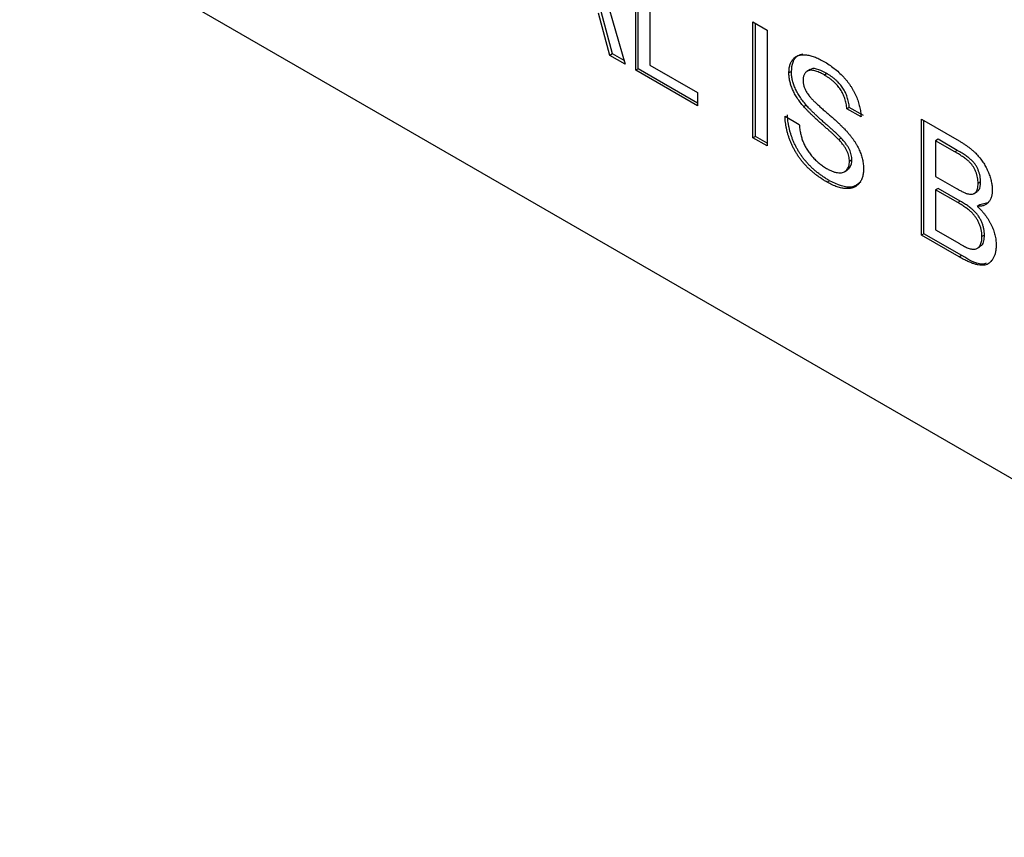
# Model space of a CAD drawing. Header units: millimetres. Extents: x 52 to 411, y 49 to 259.
# Tile 19 of 40: x 343.68 to 350.81, y 180.41 to 186.33. Entities that reach past the tile are written whole.
import ezdxf

# ---------------------------------------------------------------- set-up
doc = ezdxf.new("R2010")
doc.units = ezdxf.units.MM

msp = doc.modelspace()

# ---------------------------------------------------------------- linework, layer by layer
at = {"color": 7, "linetype": 'Continuous', "lineweight": 25}
for p, q in [((343.6825, 187.1497), (355.3569, 180.4102)), ((347.774, 187.0122), (348.0625, 186.0069)), ((348.1399, 185.9622), (348.1399, 186.801)), ((348.1578, 185.9725), (348.1578, 186.7907)), ((348.2423, 186.7419), (348.2423, 185.9998)), ((347.9536, 186.0697), (347.871, 186.3755)), ((347.9716, 186.0801), (347.8889, 186.3859)), ((348.9874, 186.3118), (349.0898, 186.2526)), ((348.9874, 185.4729), (348.9874, 186.3118)), ((349.0053, 185.4833), (349.0053, 186.3014)), ((349.0898, 186.2526), (349.0898, 185.4138)), ((347.9716, 186.0801), (347.9536, 186.0697)), ((348.0625, 186.0069), (347.9536, 186.0697)), ((348.0553, 186.0317), (347.9716, 186.0801)), ((348.1578, 185.9725), (348.1399, 185.9622)), ((348.5869, 185.7041), (348.1399, 185.9622)), ((348.5869, 185.7248), (348.1578, 185.9725)), ((348.2423, 185.9998), (348.5869, 185.8009)), ((349.2661, 185.9526), (349.2482, 185.9423)), ((349.4011, 185.9666), (349.3786, 185.9537)), ((349.5224, 185.9376), (349.5044, 185.9273)), ((348.5869, 185.8009), (348.5869, 185.7041)), ((349.3734, 185.7094), (349.3554, 185.699)), ((349.6852, 185.6931), (349.6672, 185.6827)), ((349.7697, 185.6236), (349.6672, 185.6827)), ((349.7877, 185.6339), (349.6852, 185.6931)), ((349.2202, 185.6289), (349.3227, 185.5697)), ((350.2074, 185.6075), (350.4794, 185.4505)), ((350.2074, 184.7686), (350.2074, 185.6075)), ((350.2254, 184.779), (350.2254, 185.5971)), ((349.0053, 185.4833), (348.9874, 185.4729)), ((349.0898, 185.4138), (348.9874, 185.4729)), ((349.0898, 185.4345), (349.0053, 185.4833)), ((349.6264, 185.4704), (349.6085, 185.46)), ((350.3278, 185.4619), (350.3099, 185.4515)), ((350.4482, 185.3716), (350.3099, 185.4515)), ((350.3099, 185.4515), (350.3099, 185.1934)), ((350.4662, 185.382), (350.3278, 185.4619)), ((350.4662, 185.382), (350.4482, 185.3716)), ((349.7038, 185.3125), (349.6859, 185.3021)), ((349.6497, 185.2268), (349.6721, 185.2397)), ((349.5425, 185.1625), (349.5245, 185.1521)), ((350.3099, 185.1934), (350.4596, 185.107)), ((350.3278, 185.107), (350.3099, 185.0966)), ((350.4699, 185.0042), (350.3099, 185.0966)), ((350.3099, 185.0966), (350.3099, 184.8063)), ((350.4879, 185.0146), (350.3278, 185.107)), ((350.6352, 185.1534), (350.6172, 185.143)), ((350.4879, 185.0146), (350.4699, 185.0042)), ((350.5871, 185.0692), (350.6096, 185.0822)), ((350.6286, 184.9871), (350.6106, 184.9768)), ((350.6875, 185.0035), (350.6286, 184.9871)), ((350.3099, 184.8063), (350.4817, 184.707)), ((350.2254, 184.779), (350.2074, 184.7686)), ((350.4801, 184.6112), (350.2074, 184.7686)), ((350.4981, 184.6215), (350.2254, 184.779)), ((350.6631, 184.7683), (350.6451, 184.7579)), ((350.608, 184.6714), (350.6305, 184.6843)), ((350.4981, 184.6215), (350.4801, 184.6112))]:
    msp.add_line(p, q, dxfattribs=at)
for points, knots in [([(349.2482, 185.9423), (349.2485, 185.9525), (349.2492, 185.9728), (349.2553, 185.9996), (349.265, 186.0232), (349.2761, 186.04), (349.2869, 186.0513), (349.2958, 186.0587), (349.3059, 186.0646), (349.3167, 186.0693), (349.3285, 186.0724), (349.341, 186.0745), (349.3546, 186.0747), (349.3737, 186.074), (349.3993, 186.0694), (349.4315, 186.0598), (349.4654, 186.0455), (349.4885, 186.0328), (349.5003, 186.0264)], [0, 0, 0, 0, 0.074995, 0.149165, 0.223664, 0.300412, 0.33957, 0.378921, 0.418096, 0.45823, 0.498427, 0.539708, 0.582216, 0.625824, 0.715481, 0.807384, 0.901634, 1, 1, 1, 1]), ([(349.2661, 185.9526), (349.2686, 185.9769), (349.2737, 186.0253), (349.3052, 186.0704), (349.3368, 186.0771), (349.3498, 186.0799)], [0, 0, 0, 0, 0.3696, 0.739331, 1, 1, 1, 1]), ([(349.5003, 186.0264), (349.5133, 186.0186), (349.5384, 186.0034), (349.5749, 185.9768), (349.609, 185.9476), (349.6358, 185.9215), (349.6555, 185.8993), (349.6696, 185.8828), (349.6826, 185.8656), (349.6947, 185.8481), (349.7061, 185.8302), (349.7164, 185.8119), (349.7261, 185.7933), (349.7374, 185.768), (349.7497, 185.7362), (349.7603, 185.6981), (349.7676, 185.66), (349.769, 185.6358), (349.7697, 185.6236)], [0, 0, 0, 0, 0.100475, 0.195644, 0.286083, 0.372983, 0.415026, 0.456052, 0.495939, 0.535566, 0.574087, 0.612519, 0.651081, 0.689513, 0.766237, 0.84235, 0.919974, 1, 1, 1, 1]), ([(349.3554, 185.699), (349.3468, 185.7093), (349.3303, 185.7291), (349.3081, 185.7604), (349.2894, 185.7916), (349.2743, 185.8228), (349.2624, 185.8536), (349.2544, 185.8839), (349.2489, 185.914), (349.2484, 185.9327), (349.2482, 185.9423)], [0, 0, 0, 0, 0.144805, 0.279512, 0.406394, 0.527502, 0.645393, 0.761885, 0.878942, 1, 1, 1, 1]), ([(349.3734, 185.7094), (349.3648, 185.7197), (349.3483, 185.7395), (349.3261, 185.7707), (349.3074, 185.802), (349.2922, 185.8331), (349.2804, 185.864), (349.2724, 185.8943), (349.2669, 185.9243), (349.2664, 185.9431), (349.2661, 185.9526)], [0, 0, 0, 0, 0.144805, 0.279512, 0.406394, 0.527502, 0.645393, 0.761885, 0.878942, 1, 1, 1, 1]), ([(349.5044, 185.9273), (349.498, 185.9309), (349.4855, 185.938), (349.4674, 185.9465), (349.4506, 185.9534), (349.4353, 185.9583), (349.4213, 185.9611), (349.4085, 185.9625), (349.3972, 185.9613), (349.3872, 185.9584), (349.3787, 185.9539), (349.3712, 185.9482), (349.3647, 185.9418), (349.3596, 185.9338), (349.3555, 185.9248), (349.3528, 185.9145), (349.3509, 185.9033), (349.3507, 185.8951), (349.3506, 185.8909)], [0, 0, 0, 0, 0.091511, 0.177143, 0.257108, 0.331198, 0.400592, 0.465625, 0.526973, 0.585443, 0.641399, 0.695044, 0.746782, 0.796959, 0.847545, 0.897439, 0.947649, 1, 1, 1, 1]), ([(349.5224, 185.9376), (349.5029, 185.9477), (349.4641, 185.9678), (349.4184, 185.9789), (349.4033, 185.9655), (349.4004, 185.963)], [0, 0, 0, 0, 0.4486698, 0.8945317, 1, 1, 1, 1]), ([(349.3506, 185.8909), (349.3509, 185.8835), (349.3514, 185.8692), (349.3566, 185.8463), (349.3647, 185.8235), (349.3726, 185.809), (349.3766, 185.8017)], [0, 0, 0, 0, 0.262741, 0.509957, 0.753327, 1, 1, 1, 1]), ([(349.6672, 185.6827), (349.6666, 185.6891), (349.6653, 185.7016), (349.6622, 185.7204), (349.6577, 185.7388), (349.6525, 185.7565), (349.6463, 185.7736), (349.6389, 185.7903), (349.6305, 185.8064), (349.6211, 185.8221), (349.6105, 185.8371), (349.5988, 185.8516), (349.5859, 185.8656), (349.5719, 185.8791), (349.5567, 185.892), (349.5403, 185.9045), (349.5227, 185.9162), (349.5106, 185.9235), (349.5044, 185.9273)], [0, 0, 0, 0, 0.0671555, 0.1314033, 0.1927318, 0.2512527, 0.3077037, 0.3626989, 0.4177783, 0.4723044, 0.5278726, 0.58523, 0.6450566, 0.7079524, 0.7744343, 0.8449404, 0.9204036, 1, 1, 1, 1]), ([(349.6852, 185.6931), (349.6846, 185.6994), (349.6833, 185.7119), (349.6801, 185.7308), (349.6757, 185.7491), (349.6705, 185.7669), (349.6642, 185.784), (349.6569, 185.8007), (349.6484, 185.8168), (349.639, 185.8324), (349.6285, 185.8475), (349.6167, 185.862), (349.6039, 185.876), (349.5898, 185.8894), (349.5746, 185.9024), (349.5582, 185.9149), (349.5407, 185.9266), (349.5286, 185.9339), (349.5224, 185.9376)], [0, 0, 0, 0, 0.0671555, 0.1314033, 0.1927318, 0.2512527, 0.3077037, 0.3626989, 0.4177783, 0.4723044, 0.5278726, 0.58523, 0.6450566, 0.7079524, 0.7744343, 0.8449404, 0.9204036, 1, 1, 1, 1]), ([(349.3766, 185.8017), (349.3792, 185.7978), (349.3847, 185.7891), (349.3951, 185.7758), (349.408, 185.761), (349.4234, 185.7448), (349.4414, 185.7271), (349.462, 185.7077), (349.4851, 185.6868), (349.5101, 185.6652), (349.5353, 185.6433), (349.5593, 185.6222), (349.5814, 185.6026), (349.6014, 185.5844), (349.6195, 185.5674), (349.6355, 185.5517), (349.6496, 185.5377), (349.6583, 185.5285), (349.6623, 185.5242)], [0, 0, 0, 0, 0.0327432, 0.0724096, 0.1196115, 0.1746729, 0.2373451, 0.3083524, 0.38763, 0.4747836, 0.5633323, 0.6451362, 0.7202025, 0.7891342, 0.8514971, 0.9073306, 0.9569687, 1, 1, 1, 1]), ([(349.6085, 185.46), (349.6059, 185.4627), (349.6001, 185.4688), (349.5902, 185.4782), (349.5784, 185.4896), (349.5646, 185.5025), (349.5486, 185.5168), (349.5306, 185.533), (349.5106, 185.5507), (349.4892, 185.5696), (349.4675, 185.5887), (349.4468, 185.6074), (349.4278, 185.6251), (349.4102, 185.6418), (349.3943, 185.6575), (349.3799, 185.6722), (349.367, 185.6858), (349.3591, 185.6948), (349.3554, 185.699)], [0, 0, 0, 0, 0.0312, 0.070487, 0.117215, 0.171576, 0.234122, 0.303963, 0.382156, 0.467646, 0.554335, 0.635074, 0.710037, 0.779092, 0.842966, 0.901001, 0.953246, 1, 1, 1, 1]), ([(349.6264, 185.4704), (349.6239, 185.4731), (349.6181, 185.4792), (349.6082, 185.4885), (349.5964, 185.5), (349.5825, 185.5128), (349.5666, 185.5272), (349.5486, 185.5433), (349.5286, 185.561), (349.5071, 185.58), (349.4855, 185.5991), (349.4648, 185.6177), (349.4457, 185.6355), (349.4282, 185.6521), (349.4122, 185.6679), (349.3978, 185.6826), (349.3849, 185.6961), (349.3771, 185.7052), (349.3734, 185.7094)], [0, 0, 0, 0, 0.0312, 0.070487, 0.117215, 0.171576, 0.234122, 0.303963, 0.382156, 0.467646, 0.554335, 0.635074, 0.710037, 0.779092, 0.842966, 0.901001, 0.953246, 1, 1, 1, 1]), ([(349.5245, 185.1521), (349.5166, 185.1567), (349.5011, 185.1658), (349.4783, 185.1808), (349.4565, 185.1959), (349.4357, 185.2118), (349.4159, 185.2283), (349.397, 185.2453), (349.3791, 185.2626), (349.3621, 185.2806), (349.3462, 185.2993), (349.331, 185.3184), (349.3169, 185.3383), (349.3036, 185.3588), (349.291, 185.3798), (349.2796, 185.4014), (349.2689, 185.4236), (349.2592, 185.4463), (349.2505, 185.4693), (349.2427, 185.4923), (349.2361, 185.5153), (349.2308, 185.5382), (349.2264, 185.561), (349.2232, 185.5837), (349.221, 185.6065), (349.2205, 185.6214), (349.2202, 185.6289)], [0, 0, 0, 0, 0.052493, 0.102825, 0.151397, 0.198033, 0.242876, 0.285999, 0.327849, 0.368395, 0.407852, 0.446838, 0.485166, 0.523341, 0.561602, 0.59992, 0.638496, 0.677791, 0.71729, 0.756605, 0.796068, 0.835886, 0.875714, 0.916263, 0.95776, 1, 1, 1, 1]), ([(349.5425, 185.1625), (349.5345, 185.1671), (349.5191, 185.1762), (349.4963, 185.1911), (349.4745, 185.2063), (349.4536, 185.2222), (349.4338, 185.2387), (349.415, 185.2556), (349.397, 185.273), (349.3801, 185.291), (349.3642, 185.3097), (349.349, 185.3288), (349.3348, 185.3486), (349.3216, 185.3692), (349.309, 185.3901), (349.2975, 185.4118), (349.2868, 185.434), (349.2771, 185.4567), (349.2685, 185.4797), (349.2607, 185.5027), (349.2541, 185.5257), (349.2488, 185.5485), (349.2443, 185.5714), (349.2412, 185.5941), (349.2389, 185.6169), (349.2384, 185.6318), (349.2382, 185.6392)], [0, 0, 0, 0, 0.052493, 0.102825, 0.151397, 0.198033, 0.242876, 0.285999, 0.327849, 0.368395, 0.407852, 0.446838, 0.485166, 0.523341, 0.561602, 0.59992, 0.638496, 0.677791, 0.71729, 0.756605, 0.796068, 0.835886, 0.875714, 0.916263, 0.95776, 1, 1, 1, 1]), ([(349.3227, 185.5697), (349.3238, 185.5585), (349.3259, 185.5368), (349.332, 185.5044), (349.3398, 185.4739), (349.3495, 185.4449), (349.3623, 185.4169), (349.3777, 185.3895), (349.3963, 185.3626), (349.4174, 185.3361), (349.4409, 185.3114), (349.466, 185.2886), (349.4925, 185.2683), (349.5107, 185.2572), (349.52, 185.2515)], [0, 0, 0, 0, 0.093796, 0.180188, 0.260363, 0.334847, 0.407093, 0.481448, 0.559271, 0.64227, 0.728586, 0.815978, 0.906035, 1, 1, 1, 1]), ([(349.6623, 185.5242), (349.6675, 185.5184), (349.6778, 185.5071), (349.6923, 185.4894), (349.7058, 185.4719), (349.7183, 185.4544), (349.7297, 185.4369), (349.74, 185.4194), (349.7494, 185.4021), (349.7576, 185.3847), (349.7648, 185.3674), (349.7712, 185.3502), (349.7763, 185.3331), (349.7808, 185.316), (349.7841, 185.299), (349.7866, 185.282), (349.7881, 185.2651), (349.7882, 185.2542), (349.7883, 185.2487)], [0, 0, 0, 0, 0.074931, 0.147078, 0.216364, 0.282503, 0.346688, 0.408836, 0.469262, 0.528432, 0.587001, 0.644416, 0.702189, 0.759767, 0.81849, 0.877633, 0.93802, 1, 1, 1, 1]), ([(349.6859, 185.3021), (349.6856, 185.3083), (349.6851, 185.3204), (349.682, 185.3395), (349.6761, 185.3587), (349.6684, 185.3781), (349.6577, 185.398), (349.6441, 185.4184), (349.6275, 185.4395), (349.615, 185.4529), (349.6085, 185.46)], [0, 0, 0, 0, 0.117768, 0.230176, 0.339843, 0.450625, 0.566943, 0.696021, 0.839438, 1, 1, 1, 1]), ([(349.7038, 185.3125), (349.7036, 185.3187), (349.7031, 185.3308), (349.7, 185.3498), (349.694, 185.3691), (349.6863, 185.3885), (349.6756, 185.4084), (349.6621, 185.4288), (349.6454, 185.4499), (349.633, 185.4633), (349.6264, 185.4704)], [0, 0, 0, 0, 0.117768, 0.230176, 0.339843, 0.450625, 0.566943, 0.696021, 0.839438, 1, 1, 1, 1]), ([(350.4794, 185.4505), (350.4861, 185.4465), (350.4993, 185.4389), (350.5185, 185.4263), (350.5367, 185.4138), (350.5539, 185.4013), (350.5701, 185.3882), (350.5852, 185.375), (350.5993, 185.3616), (350.6166, 185.3438), (350.6364, 185.3201), (350.6577, 185.2895), (350.6763, 185.2569), (350.6915, 185.223), (350.7041, 185.189), (350.713, 185.1558), (350.7187, 185.1239), (350.7193, 185.1042), (350.7196, 185.0943)], [0, 0, 0, 0, 0.058732, 0.114603, 0.167657, 0.217967, 0.265775, 0.311171, 0.353792, 0.394745, 0.472806, 0.549192, 0.62478, 0.702625, 0.779741, 0.854063, 0.927155, 1, 1, 1, 1]), ([(350.6172, 185.143), (350.617, 185.1501), (350.6166, 185.1637), (350.6136, 185.185), (350.6082, 185.2063), (350.601, 185.2273), (350.5919, 185.2475), (350.581, 185.2666), (350.5679, 185.2839), (350.5557, 185.297), (350.5448, 185.3071), (350.535, 185.315), (350.5238, 185.3234), (350.5114, 185.3323), (350.4975, 185.3416), (350.4823, 185.3514), (350.4657, 185.3615), (350.4542, 185.3682), (350.4482, 185.3716)], [0, 0, 0, 0, 0.076011, 0.148136, 0.217788, 0.286768, 0.354043, 0.418611, 0.483636, 0.55023, 0.586928, 0.629158, 0.677238, 0.730043, 0.788863, 0.85375, 0.92411, 1, 1, 1, 1]), ([(350.6352, 185.1534), (350.635, 185.1604), (350.6346, 185.1741), (350.6315, 185.1954), (350.6262, 185.2167), (350.619, 185.2376), (350.6099, 185.2579), (350.599, 185.277), (350.5859, 185.2943), (350.5737, 185.3074), (350.5627, 185.3175), (350.5529, 185.3254), (350.5418, 185.3338), (350.5293, 185.3427), (350.5155, 185.352), (350.5003, 185.3618), (350.4837, 185.3718), (350.4722, 185.3785), (350.4662, 185.382)], [0, 0, 0, 0, 0.076011, 0.148136, 0.217788, 0.286768, 0.354043, 0.418611, 0.483636, 0.55023, 0.586928, 0.629158, 0.677238, 0.730043, 0.788863, 0.85375, 0.92411, 1, 1, 1, 1]), ([(349.52, 185.2515), (349.5282, 185.2469), (349.5442, 185.238), (349.5674, 185.2288), (349.5892, 185.222), (349.6092, 185.2193), (349.6274, 185.2195), (349.6432, 185.2233), (349.6566, 185.2302), (349.6672, 185.2407), (349.6755, 185.2534), (349.6816, 185.2678), (349.6852, 185.284), (349.6856, 185.2961), (349.6859, 185.3021)], [0, 0, 0, 0, 0.105584, 0.205868, 0.300947, 0.393002, 0.480949, 0.562874, 0.641461, 0.717742, 0.791772, 0.862716, 0.931777, 1, 1, 1, 1]), ([(349.6682, 185.2409), (349.6772, 185.2468), (349.6981, 185.2604), (349.7018, 185.2936), (349.7038, 185.3125)], [0, 0, 0, 0, 0.43085, 1, 1, 1, 1]), ([(349.7883, 185.2487), (349.7879, 185.2379), (349.7872, 185.2166), (349.7807, 185.1882), (349.7705, 185.163), (349.7586, 185.1453), (349.7473, 185.1329), (349.7378, 185.1249), (349.7273, 185.1184), (349.716, 185.113), (349.7039, 185.109), (349.6908, 185.1064), (349.6768, 185.1051), (349.6569, 185.1051), (349.6305, 185.1084), (349.5968, 185.1179), (349.5613, 185.1319), (349.5369, 185.1453), (349.5245, 185.1521)], [0, 0, 0, 0, 0.074816, 0.148535, 0.223872, 0.301297, 0.340894, 0.38034, 0.420127, 0.45995, 0.500831, 0.541907, 0.584439, 0.62808, 0.717267, 0.80786, 0.901925, 1, 1, 1, 1]), ([(349.7694, 185.1535), (349.7486, 185.1373), (349.6912, 185.0924), (349.6005, 185.1351), (349.5425, 185.1625)], [0, 0, 0, 0, 0.3605314, 1, 1, 1, 1]), ([(350.4596, 185.107), (350.4645, 185.1042), (350.4739, 185.0988), (350.4875, 185.0915), (350.5, 185.0848), (350.5115, 185.0795), (350.5219, 185.0748), (350.5312, 185.0711), (350.5395, 185.0682), (350.5445, 185.067), (350.5469, 185.0665)], [0, 0, 0, 0, 0.16698, 0.320807, 0.463135, 0.594248, 0.712367, 0.819455, 0.915752, 1, 1, 1, 1]), ([(350.5469, 185.0665), (350.5525, 185.0655), (350.5632, 185.0637), (350.5776, 185.0652), (350.5898, 185.07), (350.5999, 185.0782), (350.6076, 185.0898), (350.6134, 185.1044), (350.6165, 185.1225), (350.617, 185.136), (350.6172, 185.143)], [0, 0, 0, 0, 0.1323769, 0.2551949, 0.3737221, 0.4900113, 0.6078124, 0.7311098, 0.8599974, 1, 1, 1, 1]), ([(350.606, 185.083), (350.612, 185.0865), (350.6318, 185.0983), (350.6338, 185.1307), (350.6352, 185.1534)], [0, 0, 0, 0, 0.300362, 1, 1, 1, 1]), ([(350.7196, 185.0943), (350.7193, 185.0855), (350.7186, 185.068), (350.7133, 185.0447), (350.7048, 185.024), (350.6928, 185.0064), (350.6775, 184.9922), (350.6585, 184.9825), (350.6361, 184.977), (350.6193, 184.9768), (350.6106, 184.9768)], [0, 0, 0, 0, 0.115843, 0.230569, 0.347355, 0.468253, 0.592303, 0.71997, 0.8556, 1, 1, 1, 1]), ([(350.6631, 184.7683), (350.6629, 184.776), (350.6625, 184.7911), (350.6588, 184.8148), (350.6526, 184.8383), (350.644, 184.8614), (350.6334, 184.8839), (350.6206, 184.9051), (350.6056, 184.9247), (350.5885, 184.9432), (350.5685, 184.9609), (350.545, 184.9786), (350.5178, 184.997), (350.4983, 185.0085), (350.4879, 185.0146)], [0, 0, 0, 0, 0.08014, 0.156281, 0.229406, 0.301799, 0.372743, 0.442668, 0.513321, 0.586548, 0.668323, 0.763677, 0.874081, 1, 1, 1, 1]), ([(350.6451, 184.7579), (350.6449, 184.7656), (350.6445, 184.7808), (350.6408, 184.8044), (350.6347, 184.8279), (350.626, 184.8511), (350.6155, 184.8735), (350.6026, 184.8947), (350.5877, 184.9143), (350.5706, 184.9328), (350.5505, 184.9505), (350.5271, 184.9682), (350.4998, 184.9866), (350.4803, 184.9981), (350.4699, 185.0042)], [0, 0, 0, 0, 0.08014, 0.156281, 0.229406, 0.301799, 0.372743, 0.442668, 0.513321, 0.586548, 0.668323, 0.763677, 0.874081, 1, 1, 1, 1]), ([(350.6106, 184.9768), (350.616, 184.9717), (350.6265, 184.9619), (350.6416, 184.9462), (350.6557, 184.9302), (350.669, 184.9136), (350.6813, 184.8966), (350.6926, 184.8791), (350.7029, 184.8612), (350.7122, 184.843), (350.7205, 184.8246), (350.7278, 184.8062), (350.7339, 184.7879), (350.7389, 184.7696), (350.7428, 184.7513), (350.7456, 184.733), (350.7472, 184.7149), (350.7475, 184.7031), (350.7476, 184.6971)], [0, 0, 0, 0, 0.070464, 0.137957, 0.203579, 0.267692, 0.330186, 0.391534, 0.452664, 0.513154, 0.573454, 0.632968, 0.692332, 0.751474, 0.812187, 0.872962, 0.93542, 1, 1, 1, 1]), ([(350.5439, 184.6752), (350.5489, 184.6735), (350.5587, 184.6702), (350.5726, 184.6676), (350.5853, 184.6663), (350.5966, 184.6675), (350.6071, 184.6704), (350.6162, 184.6763), (350.6246, 184.6841), (350.6318, 184.6944), (350.6377, 184.707), (350.6422, 184.7218), (350.6446, 184.739), (350.645, 184.7515), (350.6451, 184.7579)], [0, 0, 0, 0, 0.088971, 0.172271, 0.250312, 0.324655, 0.397844, 0.473301, 0.551826, 0.634749, 0.721766, 0.810393, 0.903175, 1, 1, 1, 1]), ([(350.6261, 184.6868), (350.6321, 184.6891), (350.648, 184.6953), (350.6604, 184.7258), (350.6622, 184.7541), (350.6631, 184.7683)], [0, 0, 0, 0, 0.232558, 0.616094, 1, 1, 1, 1]), ([(350.7476, 184.6971), (350.7473, 184.6877), (350.7468, 184.6691), (350.7428, 184.6435), (350.7361, 184.6207), (350.7268, 184.6007), (350.7157, 184.5838), (350.7031, 184.5702), (350.6894, 184.56), (350.674, 184.5536), (350.6572, 184.5504), (350.6384, 184.5503), (350.6178, 184.5526), (350.595, 184.5581), (350.5699, 184.5665), (350.5423, 184.5785), (350.5121, 184.5931), (350.4911, 184.605), (350.4801, 184.6112)], [0, 0, 0, 0, 0.064255, 0.12736, 0.189472, 0.251721, 0.312027, 0.368675, 0.422681, 0.47406, 0.525774, 0.579622, 0.637375, 0.6984, 0.764357, 0.836315, 0.914678, 1, 1, 1, 1]), ([(350.4817, 184.707), (350.4886, 184.7032), (350.5011, 184.6961), (350.5183, 184.6867), (350.5322, 184.68), (350.5403, 184.6767), (350.5439, 184.6752)], [0, 0, 0, 0, 0.329395, 0.60519, 0.827887, 1, 1, 1, 1]), ([(350.6765, 184.5652), (350.6722, 184.5636), (350.6245, 184.5455), (350.5583, 184.5853), (350.4981, 184.6215)], [0, 0, 0, 0, 0.089312, 1, 1, 1, 1])]:
    msp.add_open_spline(points, degree=3, knots=knots, dxfattribs=at)

doc.saveas('drawing.dxf')
